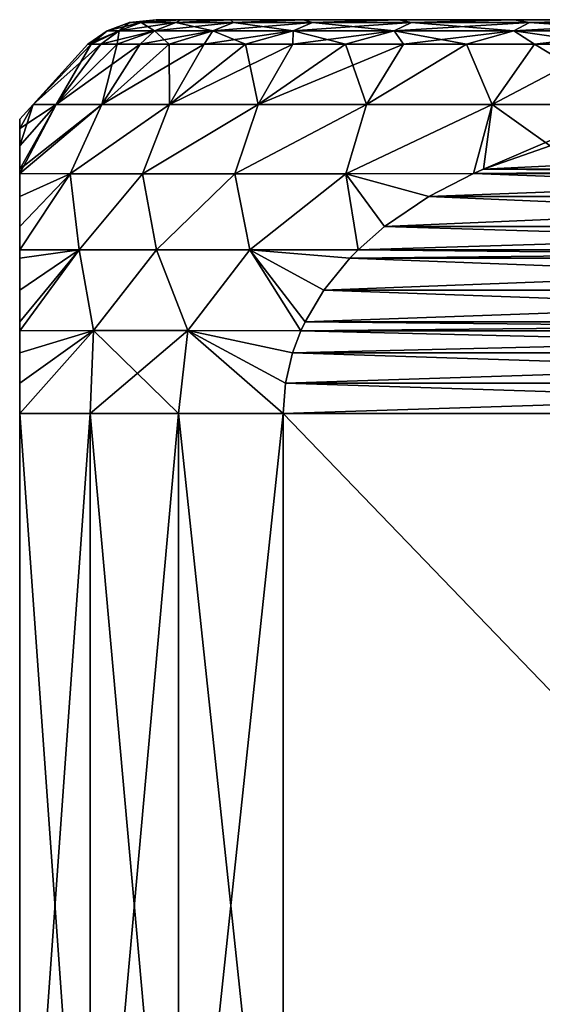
# Model space of a CAD drawing. Header units: metres. Extents: x -109 to 109, y -108 to 40.
# Tile 92 of 216: x -91.5 to -86.19, y -1 to 9. Entities that reach past the tile are written whole.
import ezdxf

# ---------------------------------------------------------------- set-up
doc = ezdxf.new("R2010")
doc.units = ezdxf.units.M
doc.layers.add('solid_K_24_42_18_000C86_XXX', color=7, linetype='CONTINUOUS')

msp = doc.modelspace()

# ---------------------------------------------------------------- linework, layer by layer
at = {"layer": 'solid_K_24_42_18_000C86_XXX'}
for points in [[(-90.265556, 8.971121, -1.81227), (-90.488655, 8.88604, -1.841641), (-90.60936, 8.88604)], [(-90.384338, 8.971121), (-90.60936, 8.88604), (-90.488655, 8.88604, 1.841641)], [(-90.384338, 8.971121), (-90.265556, 8.971121, -1.81227), (-90.60936, 8.88604)], [(-89.91124, 8.971121, -3.593531), (-90.128593, 8.88604, -3.651771), (-90.488655, 8.88604, -1.841641)], [(-90.265556, 8.971121, -1.81227), (-89.91124, 8.971121, -3.593531), (-90.488655, 8.88604, -1.841641)], [(-90.265556, 8.971121, 1.81227), (-90.488655, 8.88604, 1.841641), (-90.128593, 8.88604, 3.651771)], [(-90.265556, 8.971121, 1.81227), (-90.384338, 8.971121), (-90.488655, 8.88604, 1.841641)], [(-90.384338, 8.971121), (-90.113899, 9, 0.931586), (-90.113899, 9, -0.931586)], [(-90.265556, 8.971121, 1.81227), (-90.113899, 9, 0.931586), (-90.384338, 8.971121)], [(-90.384338, 8.971121), (-90.113899, 9, -0.931586), (-90.265556, 8.971121, -1.81227)], [(-90.265556, 8.971121, 1.81227), (-89.860237, 9, 2.776736), (-90.113899, 9, 0.931586)], [(-89.91124, 8.971121, 3.593531), (-89.860237, 9, 2.776736), (-90.265556, 8.971121, 1.81227)], [(-90.265556, 8.971121, -1.81227), (-90.113899, 9, -0.931586), (-89.860237, 9, -2.776736)], [(-90.265556, 8.971121, -1.81227), (-89.860237, 9, -2.776736), (-89.91124, 8.971121, -3.593531)], [(-89.91124, 8.971121, 3.593531), (-90.265556, 8.971121, 1.81227), (-90.128593, 8.88604, 3.651771)], [(-89.327454, 8.971121, -5.313306), (-89.535347, 8.88604, -5.399418), (-90.128593, 8.88604, -3.651771)], [(-89.91124, 8.971121, -3.593531), (-89.327454, 8.971121, -5.313306), (-90.128593, 8.88604, -3.651771)], [(-89.91124, 8.971121, 3.593531), (-90.128593, 8.88604, 3.651771), (-89.535347, 8.88604, 5.399418)], [(-90.113899, 9, -0.931586), (-90.113899, 9, 0.931586), (-89.860237, 9, 2.776736)], [(-89.860237, 9, -2.776736), (-90.113899, 9, -0.931586), (-89.860237, 9, 2.776736)], [(-89.91124, 8.971121, 3.593531), (-89.357452, 9, 4.570776), (-89.860237, 9, 2.776736)], [(-89.327454, 8.971121, 5.313306), (-89.357452, 9, 4.570776), (-89.91124, 8.971121, 3.593531)], [(-89.91124, 8.971121, -3.593531), (-89.860237, 9, -2.776736), (-89.357452, 9, -4.570776)], [(-89.91124, 8.971121, -3.593531), (-89.357452, 9, -4.570776), (-89.327454, 8.971121, -5.313306)], [(-89.327454, 8.971121, 5.313306), (-89.91124, 8.971121, 3.593531), (-89.535347, 8.88604, 5.399418)], [(-89.860237, 9, -2.776736), (-89.860237, 9, 2.776736), (-89.357452, 9, 4.570776)], [(-89.357452, 9, -4.570776), (-89.860237, 9, -2.776736), (-89.357452, 9, 4.570776)], [(-88.524193, 8.971121, -6.94217), (-88.719063, 8.88604, -7.05468), (-89.535347, 8.88604, -5.399418)], [(-89.327454, 8.971121, -5.313306), (-88.524193, 8.971121, -6.94217), (-89.535347, 8.88604, -5.399418)], [(-89.327454, 8.971121, 5.313306), (-89.535347, 8.88604, 5.399418), (-88.719063, 8.88604, 7.05468)], [(-89.357452, 9, -4.570776), (-89.357452, 9, 4.570776), (-88.61528, 9, 6.279044)], [(-89.327454, 8.971121, 5.313306), (-88.61528, 9, 6.279044), (-89.357452, 9, 4.570776)], [(-88.61528, 9, -6.279044), (-89.357452, 9, -4.570776), (-88.61528, 9, 6.279044)], [(-89.327454, 8.971121, -5.313306), (-89.357452, 9, -4.570776), (-88.61528, 9, -6.279044)], [(-88.524193, 8.971121, 6.94217), (-88.61528, 9, 6.279044), (-89.327454, 8.971121, 5.313306)], [(-89.327454, 8.971121, -5.313306), (-88.61528, 9, -6.279044), (-88.524193, 8.971121, -6.94217)], [(-88.524193, 8.971121, 6.94217), (-89.327454, 8.971121, 5.313306), (-88.719063, 8.88604, 7.05468)], [(-87.51519, 8.971121, -8.45225), (-87.69371, 8.88604, -8.589234), (-88.719063, 8.88604, -7.05468)], [(-88.524193, 8.971121, -6.94217), (-87.51519, 8.971121, -8.45225), (-88.719063, 8.88604, -7.05468)], [(-88.524193, 8.971121, 6.94217), (-88.719063, 8.88604, 7.05468), (-87.69371, 8.88604, 8.589234)], [(-88.61528, 9, -6.279044), (-88.61528, 9, 6.279044), (-87.647026, 9, 7.870821)], [(-88.524193, 8.971121, 6.94217), (-87.647026, 9, 7.870821), (-88.61528, 9, 6.279044)], [(-87.647026, 9, -7.870821), (-88.61528, 9, -6.279044), (-87.647026, 9, 7.870821)], [(-88.524193, 8.971121, -6.94217), (-88.61528, 9, -6.279044), (-87.647026, 9, -7.870821)], [(-87.51519, 8.971121, 8.45225), (-87.647026, 9, 7.870821), (-88.524193, 8.971121, 6.94217)], [(-88.524193, 8.971121, -6.94217), (-87.647026, 9, -7.870821), (-87.51519, 8.971121, -8.45225)], [(-87.51519, 8.971121, 8.45225), (-88.524193, 8.971121, 6.94217), (-87.69371, 8.88604, 8.589234)], [(-86.317711, 8.971121, -9.81771), (-86.476822, 8.88604, -9.976824), (-87.69371, 8.88604, -8.589234)], [(-87.51519, 8.971121, -8.45225), (-86.317711, 8.971121, -9.81771), (-87.69371, 8.88604, -8.589234)], [(-87.51519, 8.971121, 8.45225), (-87.69371, 8.88604, 8.589234), (-86.476822, 8.88604, 9.976824)], [(-87.647026, 9, -7.870821), (-87.647026, 9, 7.870821), (-86.471382, 9, 9.315471)], [(-87.51519, 8.971121, 8.45225), (-86.471382, 9, 9.315471), (-87.647026, 9, 7.870821)], [(-86.471382, 9, -9.315471), (-87.647026, 9, -7.870821), (-86.471382, 9, 9.315471)], [(-87.51519, 8.971121, -8.45225), (-87.647026, 9, -7.870821), (-86.471382, 9, -9.315471)], [(-86.317711, 8.971121, 9.81771), (-86.471382, 9, 9.315471), (-87.51519, 8.971121, 8.45225)], [(-87.51519, 8.971121, -8.45225), (-86.471382, 9, -9.315471), (-86.317711, 8.971121, -9.81771)], [(-86.317711, 8.971121, 9.81771), (-87.51519, 8.971121, 8.45225), (-86.476822, 8.88604, 9.976824)], [(-84.952248, 8.971121, -11.015187), (-85.089233, 8.88604, -11.193707), (-86.476822, 8.88604, -9.976824)], [(-86.317711, 8.971121, -9.81771), (-84.952248, 8.971121, -11.015187), (-86.476822, 8.88604, -9.976824)], [(-86.317711, 8.971121, 9.81771), (-86.476822, 8.88604, 9.976824), (-85.089233, 8.88604, 11.193707)], [(-86.471382, 9, -9.315471), (-86.471382, 9, 9.315471), (-85.109528, 9, 10.586878)], [(-86.317711, 8.971121, 9.81771), (-85.109528, 9, 10.586878), (-86.471382, 9, 9.315471)], [(-85.109528, 9, -10.586878), (-86.471382, 9, -9.315471), (-85.109528, 9, 10.586878)], [(-86.317711, 8.971121, -9.81771), (-86.471382, 9, -9.315471), (-85.109528, 9, -10.586878)], [(-84.952248, 8.971121, 11.015187), (-85.109528, 9, 10.586878), (-86.317711, 8.971121, 9.81771)], [(-86.317711, 8.971121, -9.81771), (-85.109528, 9, -10.586878), (-84.952248, 8.971121, -11.015187)], [(-84.952248, 8.971121, 11.015187), (-86.317711, 8.971121, 9.81771), (-85.089233, 8.88604, 11.193707)], [(-90.488655, 8.88604, -1.841641), (-90.773834, 8.75, -0.976357), (-90.80719, 8.75)], [(-90.60936, 8.88604), (-90.80719, 8.75), (-90.773834, 8.75, 0.976357)], [(-90.60936, 8.88604), (-90.488655, 8.88604, -1.841641), (-90.80719, 8.75)], [(-90.488655, 8.88604, -1.841641), (-90.673935, 8.75, -1.948162), (-90.773834, 8.75, -0.976357)], [(-90.488655, 8.88604, 1.841641), (-90.773834, 8.75, 0.976357), (-90.673935, 8.75, 1.948162)], [(-90.488655, 8.88604, 1.841641), (-90.60936, 8.88604), (-90.773834, 8.75, 0.976357)], [(-90.128593, 8.88604, -3.651771), (-90.507942, 8.75, -2.910884), (-90.673935, 8.75, -1.948162)], [(-90.488655, 8.88604, -1.841641), (-90.128593, 8.88604, -3.651771), (-90.673935, 8.75, -1.948162)], [(-90.488655, 8.88604, 1.841641), (-90.673935, 8.75, 1.948162), (-90.507942, 8.75, 2.910884)], [(-90.128593, 8.88604, -3.651771), (-90.276642, 8.75, -3.860034), (-90.507942, 8.75, -2.910884)], [(-90.128593, 8.88604, 3.651771), (-90.507942, 8.75, 2.910884), (-90.276642, 8.75, 3.860034)], [(-90.128593, 8.88604, 3.651771), (-90.488655, 8.88604, 1.841641), (-90.507942, 8.75, 2.910884)], [(-89.535347, 8.88604, -5.399418), (-89.981102, 8.75, -4.791186), (-90.276642, 8.75, -3.860034)], [(-90.128593, 8.88604, -3.651771), (-89.535347, 8.88604, -5.399418), (-90.276642, 8.75, -3.860034)], [(-90.128593, 8.88604, 3.651771), (-90.276642, 8.75, 3.860034), (-89.981102, 8.75, 4.791186)], [(-89.535347, 8.88604, 5.399418), (-90.128593, 8.88604, 3.651771), (-89.981102, 8.75, 4.791186)], [(-89.535347, 8.88604, -5.399418), (-89.622719, 8.75, -5.7), (-89.981102, 8.75, -4.791186)], [(-89.535347, 8.88604, 5.399418), (-89.981102, 8.75, 4.791186), (-89.622719, 8.75, 5.7)], [(-88.719063, 8.88604, -7.05468), (-89.20314, 8.75, -6.582238), (-89.622719, 8.75, -5.7)], [(-89.535347, 8.88604, -5.399418), (-88.719063, 8.88604, -7.05468), (-89.622719, 8.75, -5.7)], [(-89.535347, 8.88604, 5.399418), (-89.622719, 8.75, 5.7), (-89.20314, 8.75, 6.582238)], [(-88.719063, 8.88604, 7.05468), (-89.535347, 8.88604, 5.399418), (-89.20314, 8.75, 6.582238)], [(-88.719063, 8.88604, -7.05468), (-88.724342, 8.75, -7.433786), (-89.20314, 8.75, -6.582238)], [(-88.719063, 8.88604, 7.05468), (-89.20314, 8.75, 6.582238), (-88.724342, 8.75, 7.433786)], [(-87.69371, 8.88604, -8.589234), (-88.188545, 8.75, -8.250674), (-88.724342, 8.75, -7.433786)], [(-88.719063, 8.88604, -7.05468), (-87.69371, 8.88604, -8.589234), (-88.724342, 8.75, -7.433786)], [(-88.719063, 8.88604, 7.05468), (-88.724342, 8.75, 7.433786), (-88.188545, 8.75, 8.250674)], [(-87.69371, 8.88604, 8.589234), (-88.719063, 8.88604, 7.05468), (-88.188545, 8.75, 8.250674)], [(-87.69371, 8.88604, -8.589234), (-87.598251, 8.75, -9.029095), (-88.188545, 8.75, -8.250674)], [(-87.69371, 8.88604, 8.589234), (-88.188545, 8.75, 8.250674), (-87.598251, 8.75, 9.029095)], [(-87.69371, 8.88604, -8.589234), (-86.476822, 8.88604, -9.976824), (-87.598251, 8.75, -9.029095)], [(-87.69371, 8.88604, 8.589234), (-87.598251, 8.75, 9.029095), (-86.956207, 8.75, 9.765417)], [(-86.476822, 8.88604, 9.976824), (-87.69371, 8.88604, 8.589234), (-86.956207, 8.75, 9.765417)], [(-86.476822, 8.88604, -9.976824), (-86.956207, 8.75, -9.765417), (-87.598251, 8.75, -9.029095)], [(-86.476822, 8.88604, -9.976824), (-86.265419, 8.75, -10.456208), (-86.956207, 8.75, -9.765417)], [(-86.476822, 8.88604, 9.976824), (-86.956207, 8.75, 9.765417), (-86.265419, 8.75, 10.456208)], [(-86.476822, 8.88604, -9.976824), (-85.089233, 8.88604, -11.193707), (-86.265419, 8.75, -10.456208)], [(-86.476822, 8.88604, 9.976824), (-86.265419, 8.75, 10.456208), (-85.529091, 8.75, 11.098248)], [(-85.089233, 8.88604, 11.193707), (-86.476822, 8.88604, 9.976824), (-85.529091, 8.75, 11.098248)], [(-85.089233, 8.88604, -11.193707), (-85.529091, 8.75, -11.098248), (-86.265419, 8.75, -10.456208)], [(-90.673935, 8.75, -1.948162), (-91.128944, 8.137934, -2.79062), (-91.363342, 8.137934, -0.935122)], [(-90.80719, 8.75), (-91.363342, 8.137934, -0.935122), (-91.363342, 8.137934, 0.935122)], [(-90.773834, 8.75, -0.976357), (-90.673935, 8.75, -1.948162), (-91.363342, 8.137934, -0.935122)], [(-90.80719, 8.75), (-90.773834, 8.75, -0.976357), (-91.363342, 8.137934, -0.935122)], [(-90.773834, 8.75, 0.976357), (-91.363342, 8.137934, 0.935122), (-91.128944, 8.137934, 2.79062)], [(-90.773834, 8.75, 0.976357), (-90.80719, 8.75), (-91.363342, 8.137934, 0.935122)], [(-90.276642, 8.75, -3.860034), (-90.663834, 8.137934, -4.602108), (-91.128944, 8.137934, -2.79062)], [(-90.507942, 8.75, -2.910884), (-90.276642, 8.75, -3.860034), (-91.128944, 8.137934, -2.79062)], [(-90.673935, 8.75, -1.948162), (-90.507942, 8.75, -2.910884), (-91.128944, 8.137934, -2.79062)], [(-90.507942, 8.75, 2.910884), (-91.128944, 8.137934, 2.79062), (-90.663834, 8.137934, 4.602108)], [(-90.673935, 8.75, 1.948162), (-90.773834, 8.75, 0.976357), (-91.128944, 8.137934, 2.79062)], [(-90.507942, 8.75, 2.910884), (-90.673935, 8.75, 1.948162), (-91.128944, 8.137934, 2.79062)], [(-89.622719, 8.75, -5.7), (-89.975349, 8.137934, -6.341017), (-90.663834, 8.137934, -4.602108)], [(-89.981102, 8.75, -4.791186), (-89.622719, 8.75, -5.7), (-90.663834, 8.137934, -4.602108)], [(-90.276642, 8.75, -3.860034), (-89.981102, 8.75, -4.791186), (-90.663834, 8.137934, -4.602108)], [(-89.981102, 8.75, 4.791186), (-90.663834, 8.137934, 4.602108), (-89.975349, 8.137934, 6.341017)], [(-90.276642, 8.75, 3.860034), (-90.507942, 8.75, 2.910884), (-90.663834, 8.137934, 4.602108)], [(-89.981102, 8.75, 4.791186), (-90.276642, 8.75, 3.860034), (-90.663834, 8.137934, 4.602108)], [(-89.622719, 8.75, 5.7), (-89.981102, 8.75, 4.791186), (-89.975349, 8.137934, 6.341017)], [(-88.724342, 8.75, -7.433786), (-89.074348, 8.137934, -7.979926), (-89.975349, 8.137934, -6.341017)], [(-89.20314, 8.75, -6.582238), (-88.724342, 8.75, -7.433786), (-89.975349, 8.137934, -6.341017)], [(-89.622719, 8.75, -5.7), (-89.20314, 8.75, -6.582238), (-89.975349, 8.137934, -6.341017)], [(-89.20314, 8.75, 6.582238), (-89.975349, 8.137934, 6.341017), (-89.074348, 8.137934, 7.979926)], [(-89.20314, 8.75, 6.582238), (-89.622719, 8.75, 5.7), (-89.975349, 8.137934, 6.341017)], [(-88.724342, 8.75, 7.433786), (-89.20314, 8.75, 6.582238), (-89.074348, 8.137934, 7.979926)], [(-87.598251, 8.75, -9.029095), (-87.975052, 8.137934, -9.492986), (-89.074348, 8.137934, -7.979926)], [(-88.188545, 8.75, -8.250674), (-87.598251, 8.75, -9.029095), (-89.074348, 8.137934, -7.979926)], [(-88.724342, 8.75, -7.433786), (-88.188545, 8.75, -8.250674), (-89.074348, 8.137934, -7.979926)], [(-88.188545, 8.75, 8.250674), (-89.074348, 8.137934, 7.979926), (-87.975052, 8.137934, 9.492986)], [(-88.188545, 8.75, 8.250674), (-88.724342, 8.75, 7.433786), (-89.074348, 8.137934, 7.979926)], [(-87.598251, 8.75, 9.029095), (-88.188545, 8.75, 8.250674), (-87.975052, 8.137934, 9.492986)], [(-86.956207, 8.75, -9.765417), (-86.694778, 8.137934, -10.856336), (-87.975052, 8.137934, -9.492986)], [(-87.598251, 8.75, -9.029095), (-86.956207, 8.75, -9.765417), (-87.975052, 8.137934, -9.492986)], [(-86.956207, 8.75, 9.765417), (-87.975052, 8.137934, 9.492986), (-86.694778, 8.137934, 10.856336)], [(-86.956207, 8.75, 9.765417), (-87.598251, 8.75, 9.029095), (-87.975052, 8.137934, 9.492986)], [(-86.956207, 8.75, -9.765417), (-86.265419, 8.75, -10.456208), (-86.694778, 8.137934, -10.856336)], [(-86.265419, 8.75, 10.456208), (-86.956207, 8.75, 9.765417), (-86.694778, 8.137934, 10.856336)], [(-85.529091, 8.75, -11.098248), (-85.253731, 8.137934, -12.048474), (-86.694778, 8.137934, -10.856336)], [(-86.265419, 8.75, -10.456208), (-85.529091, 8.75, -11.098248), (-86.694778, 8.137934, -10.856336)], [(-86.265419, 8.75, 10.456208), (-86.694778, 8.137934, 10.856336), (-85.253731, 8.137934, 12.048474)], [(-85.529091, 8.75, 11.098248), (-86.265419, 8.75, 10.456208), (-85.253731, 8.137934, 12.048474)], [(-91.5, 7.482048, -3.213662), (-91.128944, 8.137934, -2.79062), (-90.663834, 8.137934, -4.602108)], [(-91.5, 7.437117, -3.333525), (-91.5, 7.482048, -3.213662), (-90.663834, 8.137934, -4.602108)], [(-90.985992, 7.43507, -5.128335), (-91.5, 7.437117, -3.333525), (-90.663834, 8.137934, -4.602108)], [(-91.5, 7.894264, -1.521725), (-91.363342, 8.137934, -0.935122), (-91.128944, 8.137934, -2.79062)], [(-91.5, 7.718645, -2.433706), (-91.5, 7.894264, -1.521725), (-91.128944, 8.137934, -2.79062)], [(-91.5, 7.482048, -3.213662), (-91.5, 7.718645, -2.433706), (-91.128944, 8.137934, -2.79062)], [(-91.5, 7.987895, 0.517661), (-91.363342, 8.137934, 0.935122), (-91.363342, 8.137934, -0.935122)], [(-91.5, 7.987895, -0.517659), (-91.5, 7.987895, 0.517661), (-91.363342, 8.137934, -0.935122)], [(-91.5, 7.894264, -1.521725), (-91.5, 7.987895, -0.517659), (-91.363342, 8.137934, -0.935122)], [(-91.5, 7.718645, 2.433707), (-91.128944, 8.137934, 2.79062), (-91.363342, 8.137934, 0.935122)], [(-91.5, 7.894264, 1.521727), (-91.5, 7.718645, 2.433707), (-91.363342, 8.137934, 0.935122)], [(-91.5, 7.987895, 0.517661), (-91.5, 7.894264, 1.521727), (-91.363342, 8.137934, 0.935122)], [(-91.5, 7.437117, 3.333525), (-90.663834, 8.137934, 4.602108), (-91.128944, 8.137934, 2.79062)], [(-91.5, 7.482048, 3.213662), (-91.5, 7.437117, 3.333525), (-91.128944, 8.137934, 2.79062)], [(-91.5, 7.718645, 2.433707), (-91.5, 7.482048, 3.213662), (-91.128944, 8.137934, 2.79062)], [(-91.5, 7.437117, 3.333525), (-90.985992, 7.43507, 5.128335), (-90.663834, 8.137934, 4.602108)], [(-90.985992, 7.43507, -5.128335), (-90.663834, 8.137934, -4.602108), (-89.975349, 8.137934, -6.341017)], [(-90.252632, 7.43507, -6.856308), (-90.985992, 7.43507, -5.128335), (-89.975349, 8.137934, -6.341017)], [(-90.985992, 7.43507, 5.128335), (-89.975349, 8.137934, 6.341017), (-90.663834, 8.137934, 4.602108)], [(-90.985992, 7.43507, 5.128335), (-90.252632, 7.43507, 6.856308), (-89.975349, 8.137934, 6.341017)], [(-90.252632, 7.43507, -6.856308), (-89.975349, 8.137934, -6.341017), (-89.074348, 8.137934, -7.979926)], [(-89.314049, 7.43507, -8.481972), (-90.252632, 7.43507, -6.856308), (-89.074348, 8.137934, -7.979926)], [(-90.252632, 7.43507, 6.856308), (-89.074348, 8.137934, 7.979926), (-89.975349, 8.137934, 6.341017)], [(-90.252632, 7.43507, 6.856308), (-89.314049, 7.43507, 8.481972), (-89.074348, 8.137934, 7.979926)], [(-89.314049, 7.43507, -8.481972), (-89.074348, 8.137934, -7.979926), (-87.975052, 8.137934, -9.492986)], [(-88.184265, 7.43507, -9.981069), (-89.314049, 7.43507, -8.481972), (-87.975052, 8.137934, -9.492986)], [(-89.314049, 7.43507, 8.481972), (-87.975052, 8.137934, 9.492986), (-89.074348, 8.137934, 7.979926)], [(-89.314049, 7.43507, 8.481972), (-88.184265, 7.43507, 9.981069), (-87.975052, 8.137934, 9.492986)], [(-88.184265, 7.43507, -9.981069), (-87.975052, 8.137934, -9.492986), (-86.694778, 8.137934, -10.856336)], [(-86.886917, 7.437117, -11.323618), (-88.184265, 7.43507, -9.981069), (-86.694778, 8.137934, -10.856336)], [(-88.184265, 7.43507, 9.981069), (-86.694778, 8.137934, 10.856336), (-87.975052, 8.137934, 9.492986)], [(-88.184265, 7.43507, 9.981069), (-86.886917, 7.437117, 11.323618), (-86.694778, 8.137934, 10.856336)], [(-86.783112, 7.482047, -11.383549), (-86.886917, 7.437117, -11.323618), (-86.694778, 8.137934, -10.856336)], [(-86.886917, 7.437117, 11.323618), (-86.783112, 7.482047, 11.383549), (-86.694778, 8.137934, 10.856336)], [(-86.783112, 7.482047, -11.383549), (-86.694778, 8.137934, -10.856336), (-85.253731, 8.137934, -12.048474)], [(-86.107681, 7.718635, -11.773509), (-86.783112, 7.482047, -11.383549), (-85.253731, 8.137934, -12.048474)], [(-86.783112, 7.482047, 11.383549), (-86.107689, 7.718634, 11.773505), (-86.694778, 8.137934, 10.856336)], [(-86.107689, 7.718634, 11.773505), (-85.253731, 8.137934, 12.048474), (-86.694778, 8.137934, 10.856336)], [(-91.5, 7.894264, -1.521725), (-91.5, 7.894264, 1.521727), (-91.5, 7.987895, 0.517661)], [(-91.5, 7.894264, -1.521725), (-91.5, 7.987895, 0.517661), (-91.5, 7.987895, -0.517659)], [(-91.5, 7.718645, -2.433706), (-91.5, 7.718645, 2.433707), (-91.5, 7.894264, 1.521727)], [(-91.5, 7.718645, -2.433706), (-91.5, 7.894264, 1.521727), (-91.5, 7.894264, -1.521725)], [(-91.5, 7.482048, -3.213662), (-91.5, 7.482048, 3.213662), (-91.5, 7.718645, 2.433707)], [(-91.5, 7.482048, -3.213662), (-91.5, 7.718645, 2.433707), (-91.5, 7.718645, -2.433706)], [(-86.107681, 7.718635, -11.773509), (-81.216881, 7.482046, -14.597215), (-86.783112, 7.482047, -11.383549)], [(-86.783112, 7.482047, 11.383549), (-81.892296, 7.71863, 14.207264), (-86.107689, 7.718634, 11.773505)], [(-86.783112, 7.482047, 11.383549), (-81.216881, 7.482046, 14.597215), (-81.892296, 7.71863, 14.207264)], [(-91.5, 7.437117, -3.333525), (-91.5, 7.437117, 3.333525), (-91.5, 7.482048, 3.213662)], [(-91.5, 7.437117, -3.333525), (-91.5, 7.482048, 3.213662), (-91.5, 7.482048, -3.213662)], [(-91.5, 7.204089, 3.85744), (-90.985992, 7.43507, 5.128335), (-91.5, 7.437117, 3.333525)], [(-91.5, 7.204089, -3.85744), (-91.5, 7.437117, 3.333525), (-91.5, 7.437117, -3.333525)], [(-91.5, 7.204089, 3.85744), (-91.5, 7.437117, 3.333525), (-91.5, 7.204089, -3.85744)], [(-91.5, 7.204089, -3.85744), (-91.5, 7.437117, -3.333525), (-90.985992, 7.43507, -5.128335)], [(-90.8946, 6.662181, 6.306854), (-90.985992, 7.43507, 5.128335), (-91.5, 6.662145, 4.68856)], [(-91.5, 6.898585, 4.377153), (-91.5, 6.662145, 4.68856), (-90.985992, 7.43507, 5.128335)], [(-91.5, 7.204089, 3.85744), (-91.5, 6.898585, 4.377153), (-90.985992, 7.43507, 5.128335)], [(-91.5, 6.898585, -4.377153), (-91.5, 7.204089, -3.85744), (-90.985992, 7.43507, -5.128335)], [(-91.5, 6.662145, -4.68856), (-91.5, 6.898585, -4.377153), (-90.985992, 7.43507, -5.128335)], [(-90.8946, 6.662181, -6.306854), (-91.5, 6.662145, -4.68856), (-90.985992, 7.43507, -5.128335)], [(-90.8946, 6.662181, 6.306854), (-90.252632, 7.43507, 6.856308), (-90.985992, 7.43507, 5.128335)], [(-90.8946, 6.662181, -6.306854), (-90.985992, 7.43507, -5.128335), (-90.252632, 7.43507, -6.856308)], [(-90.110138, 6.662181, 7.857813), (-90.252632, 7.43507, 6.856308), (-90.8946, 6.662181, 6.306854)], [(-90.110138, 6.662181, -7.857813), (-90.8946, 6.662181, -6.306854), (-90.252632, 7.43507, -6.856308)], [(-90.110138, 6.662181, 7.857813), (-89.314049, 7.43507, 8.481972), (-90.252632, 7.43507, 6.856308)], [(-90.110138, 6.662181, -7.857813), (-90.252632, 7.43507, -6.856308), (-89.314049, 7.43507, -8.481972)], [(-89.159203, 6.662181, 9.312661), (-89.314049, 7.43507, 8.481972), (-90.110138, 6.662181, 7.857813)], [(-89.159203, 6.662181, -9.312662), (-90.110138, 6.662181, -7.857813), (-89.314049, 7.43507, -8.481972)], [(-89.159203, 6.662181, 9.312661), (-88.184265, 7.43507, 9.981069), (-89.314049, 7.43507, 8.481972)], [(-89.159203, 6.662181, -9.312662), (-89.314049, 7.43507, -8.481972), (-88.184265, 7.43507, -9.981069)], [(-88.06041, 6.662147, 10.646102), (-88.184265, 7.43507, 9.981069), (-89.159203, 6.662181, 9.312661)], [(-88.06041, 6.662147, -10.646102), (-89.159203, 6.662181, -9.312662), (-88.184265, 7.43507, -9.981069)], [(-87.340614, 7.204103, 11.061674), (-86.886917, 7.437117, 11.323618), (-88.184265, 7.43507, 9.981069)], [(-87.340622, 7.204101, -11.061672), (-88.184265, 7.43507, -9.981069), (-86.886917, 7.437117, -11.323618)], [(-87.790688, 6.898616, 10.801827), (-88.184265, 7.43507, 9.981069), (-88.06041, 6.662147, 10.646102)], [(-87.340614, 7.204103, 11.061674), (-88.184265, 7.43507, 9.981069), (-87.790688, 6.898616, 10.801827)], [(-87.790688, 6.898612, -10.801825), (-88.184265, 7.43507, -9.981069), (-87.340622, 7.204101, -11.061672)], [(-87.790688, 6.898612, -10.801825), (-88.06041, 6.662147, -10.646102), (-88.184265, 7.43507, -9.981069)], [(-87.340622, 7.204101, -11.061672), (-86.886917, 7.437117, -11.323618), (-80.659378, 7.2041, -14.91909)], [(-87.340614, 7.204103, 11.061674), (-81.113083, 7.437117, 14.657144), (-86.886917, 7.437117, 11.323618)], [(-87.340614, 7.204103, 11.061674), (-80.659378, 7.204102, 14.919088), (-81.113083, 7.437117, 14.657144)], [(-86.783112, 7.482047, -11.383549), (-81.113083, 7.437117, -14.657144), (-86.886917, 7.437117, -11.323618)], [(-86.886917, 7.437117, 11.323618), (-81.216881, 7.482046, 14.597215), (-86.783112, 7.482047, 11.383549)], [(-86.886917, 7.437117, 11.323618), (-81.113083, 7.437117, 14.657144), (-81.216881, 7.482046, 14.597215)], [(-86.886917, 7.437117, -11.323618), (-81.113083, 7.437117, -14.657144), (-80.659378, 7.2041, -14.91909)], [(-86.783112, 7.482047, -11.383549), (-81.216881, 7.482046, -14.597215), (-81.113083, 7.437117, -14.657144)], [(-91.5, 7.204089, 3.85744), (-91.5, 7.204089, -3.85744), (-91.5, 6.898585, -4.377153)], [(-91.5, 7.204089, 3.85744), (-91.5, 6.898585, -4.377153), (-91.5, 6.898585, 4.377153)], [(-87.340614, 7.204103, 11.061674), (-87.790688, 6.898616, 10.801827), (-80.659378, 7.204102, 14.919088)], [(-87.790688, 6.898616, 10.801827), (-80.209312, 6.898616, 15.178934), (-80.659378, 7.204102, 14.919088)], [(-87.790688, 6.898612, -10.801825), (-87.340622, 7.204101, -11.061672), (-80.209312, 6.898612, -15.178937)], [(-87.340622, 7.204101, -11.061672), (-80.659378, 7.2041, -14.91909), (-80.209312, 6.898612, -15.178937)], [(-91.5, 6.898585, 4.377153), (-91.5, 6.898585, -4.377153), (-91.5, 6.662145, -4.68856)], [(-91.5, 6.898585, 4.377153), (-91.5, 6.662145, -4.68856), (-91.5, 6.662145, 4.68856)], [(-88.06041, 6.662147, 10.646102), (-79.93959, 6.662147, 15.33466), (-80.209312, 6.898616, 15.178934)], [(-87.790688, 6.898616, 10.801827), (-88.06041, 6.662147, 10.646102), (-80.209312, 6.898616, 15.178934)], [(-87.790688, 6.898612, -10.801825), (-79.93959, 6.662147, -15.33466), (-88.06041, 6.662147, -10.646102)], [(-87.790688, 6.898612, -10.801825), (-80.209312, 6.898612, -15.178937), (-79.93959, 6.662147, -15.33466)], [(-91.5, 6.577712, -4.784667), (-91.5, 6.662145, -4.68856), (-90.8946, 6.662181, -6.306854)], [(-91.5, 6.252974, -5.091275), (-91.5, 6.577712, -4.784667), (-90.8946, 6.662181, -6.306854)], [(-91.5, 5.932126, -5.310629), (-91.5, 6.252974, -5.091275), (-90.8946, 6.662181, -6.306854)], [(-91.5, 5.840594, -5.359765), (-91.5, 5.932126, -5.310629), (-90.8946, 6.662181, -6.306854)], [(-90.749374, 5.841494, -7.118868), (-91.5, 5.840594, -5.359765), (-90.8946, 6.662181, -6.306854)], [(-90.8946, 6.662181, 6.306854), (-91.5, 5.840594, 5.359765), (-90.749374, 5.841494, 7.118868)], [(-90.8946, 6.662181, 6.306854), (-91.5, 5.932126, 5.310629), (-91.5, 5.840594, 5.359765)], [(-90.8946, 6.662181, 6.306854), (-91.5, 6.252974, 5.091275), (-91.5, 5.932126, 5.310629)], [(-90.8946, 6.662181, 6.306854), (-91.5, 6.577712, 4.784667), (-91.5, 6.252974, 5.091275)], [(-90.8946, 6.662181, 6.306854), (-91.5, 6.662145, 4.68856), (-91.5, 6.577712, 4.784667)], [(-91.5, 6.662145, 4.68856), (-91.5, 6.662145, -4.68856), (-91.5, 6.577712, -4.784667)], [(-91.5, 6.662145, 4.68856), (-91.5, 6.577712, -4.784667), (-91.5, 6.577712, 4.784667)], [(-90.749374, 5.841494, -7.118868), (-90.8946, 6.662181, -6.306854), (-90.110138, 6.662181, -7.857813)], [(-90.110138, 6.662181, 7.857813), (-90.8946, 6.662181, 6.306854), (-90.749374, 5.841494, 7.118868)], [(-89.789803, 5.841494, -8.780884), (-90.749374, 5.841494, -7.118868), (-90.110138, 6.662181, -7.857813)], [(-90.110138, 6.662181, 7.857813), (-90.749374, 5.841494, 7.118868), (-89.789803, 5.841494, 8.780884)], [(-89.789803, 5.841494, -8.780884), (-90.110138, 6.662181, -7.857813), (-89.159203, 6.662181, -9.312662)], [(-89.159203, 6.662181, 9.312661), (-90.110138, 6.662181, 7.857813), (-89.789803, 5.841494, 8.780884)], [(-88.641693, 5.840595, -10.310498), (-89.789803, 5.841494, -8.780884), (-89.159203, 6.662181, -9.312662)], [(-89.159203, 6.662181, 9.312661), (-89.789803, 5.841494, 8.780884), (-88.641693, 5.840595, 10.310498)], [(-88.143608, 6.577748, -10.598067), (-89.159203, 6.662181, -9.312662), (-88.06041, 6.662147, -10.646102)], [(-88.409149, 6.253007, -10.444757), (-89.159203, 6.662181, -9.312662), (-88.143608, 6.577748, -10.598067)], [(-88.599129, 5.932153, -10.335074), (-88.641693, 5.840595, -10.310498), (-89.159203, 6.662181, -9.312662)], [(-88.409149, 6.253007, -10.444757), (-88.599129, 5.932153, -10.335074), (-89.159203, 6.662181, -9.312662)], [(-89.159203, 6.662181, 9.312661), (-88.641693, 5.840595, 10.310498), (-88.599121, 5.932157, 10.335075)], [(-88.409149, 6.253012, 10.444758), (-89.159203, 6.662181, 9.312661), (-88.599121, 5.932157, 10.335075)], [(-88.1436, 6.577754, 10.59807), (-88.06041, 6.662147, 10.646102), (-89.159203, 6.662181, 9.312661)], [(-88.409149, 6.253012, 10.444758), (-88.1436, 6.577754, 10.59807), (-89.159203, 6.662181, 9.312661)], [(-88.143608, 6.577748, -10.598067), (-88.06041, 6.662147, -10.646102), (-79.856392, 6.577748, -15.382694)], [(-88.1436, 6.577754, 10.59807), (-79.8564, 6.577754, 15.382691), (-79.93959, 6.662147, 15.33466)], [(-88.1436, 6.577754, 10.59807), (-79.93959, 6.662147, 15.33466), (-88.06041, 6.662147, 10.646102)], [(-88.06041, 6.662147, -10.646102), (-79.93959, 6.662147, -15.33466), (-79.856392, 6.577748, -15.382694)], [(-91.5, 6.577712, 4.784667), (-91.5, 6.577712, -4.784667), (-91.5, 6.252974, -5.091275)], [(-91.5, 6.577712, 4.784667), (-91.5, 6.252974, -5.091275), (-91.5, 6.252974, 5.091275)], [(-88.409149, 6.253012, 10.444758), (-79.590851, 6.253012, 15.536004), (-79.8564, 6.577754, 15.382691)], [(-88.409149, 6.253012, 10.444758), (-79.8564, 6.577754, 15.382691), (-88.1436, 6.577754, 10.59807)], [(-88.409149, 6.253007, -10.444757), (-88.143608, 6.577748, -10.598067), (-79.590851, 6.253007, -15.536006)], [(-88.143608, 6.577748, -10.598067), (-79.856392, 6.577748, -15.382694), (-79.590851, 6.253007, -15.536006)], [(-91.5, 6.252974, 5.091275), (-91.5, 6.252974, -5.091275), (-91.5, 5.932126, -5.310629)], [(-91.5, 6.252974, 5.091275), (-91.5, 5.932126, -5.310629), (-91.5, 5.932126, 5.310629)], [(-88.409149, 6.253007, -10.444757), (-79.400871, 5.932153, -15.645688), (-88.599129, 5.932153, -10.335074)], [(-88.599121, 5.932157, 10.335075), (-79.400879, 5.932157, 15.645686), (-79.590851, 6.253012, 15.536004)], [(-88.409149, 6.253012, 10.444758), (-88.599121, 5.932157, 10.335075), (-79.590851, 6.253012, 15.536004)], [(-88.409149, 6.253007, -10.444757), (-79.590851, 6.253007, -15.536006), (-79.400871, 5.932153, -15.645688)], [(-91.5, 5.932126, 5.310629), (-91.5, 5.932126, -5.310629), (-91.5, 5.840594, -5.359765)], [(-91.5, 5.932126, 5.310629), (-91.5, 5.840594, -5.359765), (-91.5, 5.840594, 5.359765)], [(-88.641693, 5.840595, 10.310498), (-79.358307, 5.840595, 15.670263), (-79.400879, 5.932157, 15.645686)], [(-88.599121, 5.932157, 10.335075), (-88.641693, 5.840595, 10.310498), (-79.400879, 5.932157, 15.645686)], [(-88.599129, 5.932153, -10.335074), (-79.358307, 5.840595, -15.670263), (-88.641693, 5.840595, -10.310498)], [(-88.599129, 5.932153, -10.335074), (-79.400871, 5.932153, -15.645688), (-79.358307, 5.840595, -15.670263)], [(-90.749374, 5.841494, 7.118868), (-91.5, 5, 5.567764), (-90.782875, 5, 7.211061)], [(-90.749374, 5.841494, 7.118868), (-91.5, 5.3073, 5.540526), (-91.5, 5, 5.567764)], [(-91.5, 5.616946, -5.456943), (-91.5, 5.840594, -5.359765), (-90.749374, 5.841494, -7.118868)], [(-91.5, 5.3073, -5.540526), (-91.5, 5.616946, -5.456943), (-90.749374, 5.841494, -7.118868)], [(-91.5, 5, -5.567764), (-91.5, 5.3073, -5.540526), (-90.749374, 5.841494, -7.118868)], [(-90.782875, 5, -7.211061), (-91.5, 5, -5.567764), (-90.749374, 5.841494, -7.118868)], [(-90.749374, 5.841494, 7.118868), (-91.5, 5.616946, 5.456943), (-91.5, 5.3073, 5.540526)], [(-90.749374, 5.841494, 7.118868), (-91.5, 5.840594, 5.359765), (-91.5, 5.616946, 5.456943)], [(-91.5, 5.840594, 5.359765), (-91.5, 5.840594, -5.359765), (-91.5, 5.616946, -5.456943)], [(-91.5, 5.840594, 5.359765), (-91.5, 5.616946, -5.456943), (-91.5, 5.616946, 5.456943)], [(-90.749374, 5.841494, 7.118868), (-90.782875, 5, 7.211061), (-89.886398, 5, 8.763804)], [(-90.782875, 5, -7.211061), (-90.749374, 5.841494, -7.118868), (-89.789803, 5.841494, -8.780884)], [(-89.886398, 5, -8.763804), (-90.782875, 5, -7.211061), (-89.789803, 5.841494, -8.780884)], [(-89.789803, 5.841494, 8.780884), (-90.749374, 5.841494, 7.118868), (-89.886398, 5, 8.763804)], [(-89.789803, 5.841494, 8.780884), (-89.886398, 5, 8.763804), (-88.821823, 5, 10.206499)], [(-88.821823, 5, -10.206499), (-89.886398, 5, -8.763804), (-89.789803, 5.841494, -8.780884)], [(-88.798233, 5.307317, 10.220119), (-89.789803, 5.841494, 8.780884), (-88.821823, 5, 10.206499)], [(-88.725845, 5.616967, -10.261913), (-89.789803, 5.841494, -8.780884), (-88.641693, 5.840595, -10.310498)], [(-88.798233, 5.307314, -10.220119), (-89.789803, 5.841494, -8.780884), (-88.725845, 5.616967, -10.261913)], [(-88.798233, 5.307314, -10.220119), (-88.821823, 5, -10.206499), (-89.789803, 5.841494, -8.780884)], [(-88.725845, 5.61697, 10.261914), (-88.641693, 5.840595, 10.310498), (-89.789803, 5.841494, 8.780884)], [(-88.798233, 5.307317, 10.220119), (-88.725845, 5.61697, 10.261914), (-89.789803, 5.841494, 8.780884)], [(-88.725845, 5.616967, -10.261913), (-88.641693, 5.840595, -10.310498), (-79.274155, 5.616967, -15.718849)], [(-88.725845, 5.61697, 10.261914), (-79.274155, 5.61697, 15.718848), (-79.358307, 5.840595, 15.670263)], [(-88.725845, 5.61697, 10.261914), (-79.358307, 5.840595, 15.670263), (-88.641693, 5.840595, 10.310498)], [(-88.641693, 5.840595, -10.310498), (-79.358307, 5.840595, -15.670263), (-79.274155, 5.616967, -15.718849)], [(-91.5, 5.616946, 5.456943), (-91.5, 5.616946, -5.456943), (-91.5, 5.3073, -5.540526)], [(-91.5, 5.616946, 5.456943), (-91.5, 5.3073, -5.540526), (-91.5, 5.3073, 5.540526)], [(-88.798233, 5.307317, 10.220119), (-79.201767, 5.307317, 15.760643), (-79.274155, 5.61697, 15.718848)], [(-88.798233, 5.307317, 10.220119), (-79.274155, 5.61697, 15.718848), (-88.725845, 5.61697, 10.261914)], [(-88.798233, 5.307314, -10.220119), (-88.725845, 5.616967, -10.261913), (-79.201767, 5.307315, -15.760643)], [(-88.725845, 5.616967, -10.261913), (-79.274155, 5.616967, -15.718849), (-79.201767, 5.307315, -15.760643)], [(-91.5, 5.3073, 5.540526), (-91.5, 5, -5.567764), (-91.5, 5, 5.567764)], [(-91.5, 5.3073, 5.540526), (-91.5, 5.3073, -5.540526), (-91.5, 5, -5.567764)], [(-79.201767, 5.307317, 15.760643), (-88.821823, 5, 10.206499), (-79.178177, 5, 15.774263)], [(-88.798233, 5.307317, 10.220119), (-88.821823, 5, 10.206499), (-79.201767, 5.307317, 15.760643)], [(-88.798233, 5.307314, -10.220119), (-79.178177, 5, -15.774263), (-88.821823, 5, -10.206499)], [(-88.798233, 5.307314, -10.220119), (-79.201767, 5.307315, -15.760643), (-79.178177, 5, -15.774263)], [(-90.782875, -5, 7.211061), (-91.5, 5, 5.567764), (-91.5, -5, 5.567764)], [(-91.5, -5, -5.567764), (-91.5, -5, 5.567764), (-91.5, 5, 5.567764)], [(-90.782875, -5, 7.211061), (-90.782875, 5, 7.211061), (-91.5, 5, 5.567764)], [(-91.5, -5, -5.567764), (-91.5, 5, 5.567764), (-91.5, 5, -5.567764)], [(-91.5, -5, -5.567764), (-91.5, 5, -5.567764), (-90.782875, 5, -7.211061)], [(-91.5, -5, -5.567764), (-90.782875, 5, -7.211061), (-90.782875, -5, -7.211061)], [(-89.886398, -5, 8.763804), (-89.886398, 5, 8.763804), (-90.782875, 5, 7.211061)], [(-90.782875, -5, 7.211061), (-89.886398, -5, 8.763804), (-90.782875, 5, 7.211061)], [(-90.782875, -5, -7.211061), (-90.782875, 5, -7.211061), (-89.886398, 5, -8.763804)], [(-90.782875, -5, -7.211061), (-89.886398, 5, -8.763804), (-89.886398, -5, -8.763804)], [(-88.821823, -5, 10.206499), (-88.821823, 5, 10.206499), (-89.886398, 5, 8.763804)], [(-89.886398, -5, 8.763804), (-88.821823, -5, 10.206499), (-89.886398, 5, 8.763804)], [(-89.886398, -5, -8.763804), (-89.886398, 5, -8.763804), (-88.821823, 5, -10.206499)], [(-89.886398, -5, -8.763804), (-88.821823, 5, -10.206499), (-88.821823, -5, -10.206499)], [(-79.178177, 5, 15.774263), (-88.821823, 5, 10.206499), (-88.821823, -5, 10.206499)], [(-79.178177, -5, 15.774263), (-79.178177, 5, 15.774263), (-88.821823, -5, 10.206499)], [(-79.178177, -5, -15.774263), (-88.821823, 5, -10.206499), (-79.178177, 5, -15.774263)], [(-79.178177, -5, -15.774263), (-88.821823, -5, -10.206499), (-88.821823, 5, -10.206499)]]:
    msp.add_3dface(points, dxfattribs=at)

doc.saveas('drawing.dxf')
